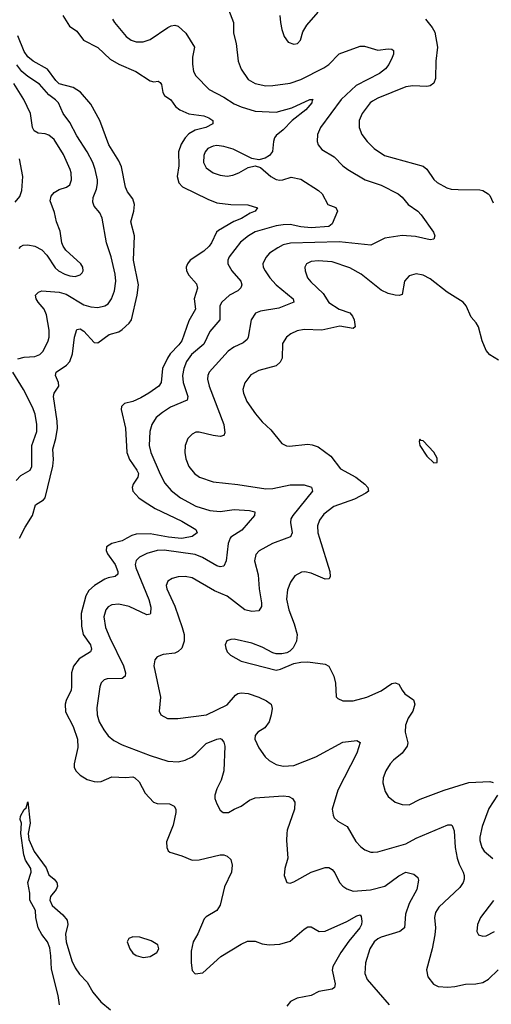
# Model space of a CAD drawing. Header units: inches. Extents: x 1173000 to 1307049, y 522583 to 678455.
# Tile 78 of 256: x 1193565 to 1196259, y 567333 to 572966. Entities that reach past the tile are written whole.
import ezdxf

# ---------------------------------------------------------------- set-up
doc = ezdxf.new("R2010")
doc.units = ezdxf.units.IN
doc.header["$MEASUREMENT"] = 0
doc.layers.add('B1596', color=7, linetype='Continuous')
doc.layers.add('B1597', color=7, linetype='Continuous')

msp = doc.modelspace()

# ---------------------------------------------------------------- linework, layer by layer
at = {"layer": 'B1596', "color": 5}
for points, elevation in [([(1194177.1, 570000), (1194150, 569984.9), (1194090.1, 569969.9), (1194060.3, 569950), (1194058.5, 569930), (1194065.5, 569910), (1194110.1, 569850), (1194126, 569810), (1194125.5, 569794.5), (1194110, 569781.4), (1194070, 569774.2), (1194050, 569764.8), (1193991.4, 569728.6), (1193959.1, 569700.9), (1193941.5, 569670), (1193916.2, 569570), (1193916.8, 569496.8), (1193927.7, 569450), (1193969.2, 569390), (1193974.6, 569365.4), (1193968.8, 569350), (1193903.9, 569310), (1193872, 569268), (1193859.8, 569230), (1193861.1, 569150), (1193857.6, 569130), (1193830, 569071.8), (1193825, 569050), (1193826.9, 569006.9), (1193870, 568923.1), (1193895.5, 568850), (1193897.2, 568802.8), (1193874.9, 568710), (1193875.8, 568690), (1193884.4, 568670), (1193910, 568644.4), (1193950, 568619.5), (1193990, 568608.7), (1194010, 568605.7), (1194030, 568608.8), (1194090, 568634.2), (1194170, 568631), (1194210, 568634.3), (1194223, 568630), (1194246.4, 568606.4), (1194281.1, 568541.1), (1194328, 568490), (1194350, 568483.2), (1194421.2, 568481.2), (1194447.9, 568467.9), (1194456.1, 568450), (1194455.9, 568430), (1194442.2, 568357.8), (1194403.9, 568263.9), (1194405.5, 568230), (1194412.3, 568212.3), (1194422.9, 568202.9), (1194490, 568183.6), (1194550, 568157.3), (1194590, 568160.7), (1194710, 568188.2), (1194730, 568187.7), (1194750, 568180.7), (1194770, 568161), (1194778.4, 568130), (1194773.7, 568090), (1194734.9, 568005.1), (1194710, 567901.2), (1194690, 567869.6), (1194630, 567834.5), (1194618.3, 567821.7), (1194583.1, 567736.9), (1194556.3, 567690), (1194543.4, 567636.6), (1194543.7, 567570), (1194550, 567526), (1194567, 567507), (1194610, 567514), (1194712.9, 567607.1), (1194830, 567677.8), (1194866, 567694), (1194910, 567693.8), (1194950, 567680.2), (1194990, 567673), (1195050, 567676.9), (1195110, 567695.3), (1195190, 567764.2), (1195210, 567775.8), (1195230, 567776.4), (1195276, 567750), (1195310, 567751), (1195433.5, 567806.5), (1195490, 567840.3), (1195510, 567845.5), (1195516, 567836), (1195519.7, 567810), (1195516.8, 567790), (1195507.6, 567770), (1195445.1, 567694.9), (1195399.2, 567630), (1195353.4, 567550), (1195349.3, 567529.3), (1195366, 567450), (1195363.8, 567430), (1195350, 567420.5), (1195273.4, 567406.6), (1195230, 567384.5), (1195150, 567368.8), (1195110.9, 567349.1), (1195090, 567322.4)], 820), ([(1194767.7, 570000), (1194756.4, 569970), (1194744.9, 569870), (1194730, 569839.7), (1194710, 569836.1), (1194690, 569842.6), (1194608.5, 569890), (1194566.4, 569906.4), (1194390, 569931.9), (1194349.6, 569930.4), (1194290, 569911.9), (1194248.2, 569891.8), (1194230, 569872.2), (1194225.1, 569850), (1194228.2, 569830), (1194302.7, 569650), (1194313.7, 569606.3), (1194312.3, 569570), (1194310, 569566), (1194290, 569562.4), (1194190, 569609.1), (1194130, 569623.2), (1194090, 569619.3), (1194070, 569608.3), (1194055.8, 569590), (1194045.6, 569550), (1194055.4, 569490), (1194078.6, 569430), (1194157, 569270), (1194169.3, 569230), (1194166.3, 569210), (1194150, 569197.8), (1194064.6, 569195.4), (1194047.4, 569190), (1194030, 569172.6), (1194023, 569150), (1194005.6, 569030), (1194006.5, 568990), (1194018.8, 568950), (1194044.2, 568904.2), (1194070, 568868.8), (1194102, 568842), (1194150, 568817.6), (1194310, 568756.5), (1194410, 568724.7), (1194470, 568721.1), (1194510, 568729.3), (1194549.7, 568750), (1194570, 568766.2), (1194630, 568826), (1194690, 568851.2), (1194710, 568854), (1194718, 568850), (1194730, 568834), (1194735.8, 568810), (1194731.2, 568670), (1194716.4, 568616.4), (1194690, 568567), (1194678.6, 568530), (1194679.6, 568510), (1194690, 568480.7), (1194710, 568444), (1194726.8, 568430), (1194757.2, 568430), (1194789.2, 568450), (1194830, 568467.8), (1194878, 568502), (1194910, 568515.6), (1195070, 568525.5), (1195101.7, 568521.7), (1195124, 568510), (1195136.4, 568490), (1195135.3, 568450), (1195092, 568330), (1195090.3, 568309.7), (1195088.5, 568270), (1195095.6, 568170), (1195079.3, 568110), (1195074.8, 568070), (1195091.1, 568031.1), (1195110, 568026.8), (1195130, 568034), (1195230.7, 568089.3), (1195310, 568116.1), (1195330, 568115.3), (1195350, 568104.2), (1195364.7, 568084.7), (1195391, 568031), (1195410, 568008.9), (1195433.7, 567993.7), (1195470, 567981.2), (1195568.4, 567988.4), (1195649.8, 568010.1), (1195730, 568069.3), (1195770, 568090.2), (1195817.3, 568077.3), (1195839, 568059), (1195842.8, 568042.8), (1195833.6, 567990), (1195789.5, 567910.5), (1195769.2, 567850), (1195762.4, 567770), (1195737.3, 567750), (1195630, 567716.8), (1195610, 567708.6), (1195590, 567691.8), (1195564.5, 567650), (1195539.7, 567570), (1195537.3, 567510), (1195550, 567474.9), (1195674.9, 567330)], 840), ([(1195090.3, 570000), (1195008.4, 569970), (1194932.5, 569927.5), (1194912.7, 569907.3), (1194906.4, 569870), (1194926.6, 569790), (1194933.1, 569710), (1194946.4, 569630), (1194946.5, 569610), (1194930, 569585.1), (1194890, 569580.4), (1194850, 569590.9), (1194750, 569668.7), (1194678.1, 569698.1), (1194550, 569773.6), (1194510, 569780.4), (1194470, 569778.5), (1194434.8, 569770), (1194410, 569754), (1194401.7, 569730), (1194404.4, 569710), (1194450.9, 569610.9), (1194493.5, 569490), (1194503.8, 569450), (1194504.5, 569410), (1194490.3, 569370), (1194470, 569351.5), (1194450, 569342), (1194384.6, 569335.4), (1194350, 569320.9), (1194336.7, 569303.3), (1194331.7, 569270), (1194368.3, 569090), (1194361.1, 569010), (1194370.5, 568990), (1194409.2, 568969.2), (1194467.7, 568967.7), (1194631.3, 568988.7), (1194750, 569047.1), (1194797.5, 569102.5), (1194810, 569111.3), (1194830, 569116.3), (1194870, 569111.6), (1194930.4, 569090), (1194974.9, 569070), (1194994.8, 569054.8), (1195000.4, 569050), (1195006.2, 569026.2), (1195001.1, 568990), (1194988.9, 568950), (1194965.2, 568914.8), (1194926, 568890), (1194910, 568872), (1194908, 568850), (1194930, 568801.6), (1194967.2, 568750), (1194990, 568728.9), (1195030, 568705.8), (1195070, 568695.6), (1195130, 568699), (1195256.9, 568750), (1195410, 568832.6), (1195490, 568842.4), (1195510, 568830.8), (1195491.1, 568770), (1195382.4, 568557.6), (1195350.3, 568450), (1195354.7, 568414.7), (1195361.2, 568401.2), (1195381.8, 568381.8), (1195434.9, 568350), (1195485.7, 568265.7), (1195513.8, 568233.8), (1195536.5, 568216.5), (1195570, 568204.6), (1195584, 568204), (1195610, 568205.5), (1195650, 568216.5), (1195770, 568251.1), (1195830, 568284.7), (1196010, 568359.6), (1196030, 568361.1), (1196036.1, 568356.1), (1196046.8, 568326.8), (1196053.4, 568230), (1196064.1, 568170), (1196074.9, 568134.9), (1196099, 568090), (1196104.7, 568070), (1196104.2, 568050), (1196098.6, 568030), (1196078.4, 568001.6), (1195959.6, 567890), (1195940.4, 567859.6), (1195934.7, 567830), (1195940.2, 567770), (1195936.5, 567730), (1195921.5, 567650), (1195888.8, 567530), (1195895.8, 567490), (1195927.9, 567447.9), (1195956.2, 567436.2), (1196010, 567431.6), (1196050, 567434.9), (1196111.6, 567448.4), (1196170, 567450.2), (1196210, 567458), (1196242.4, 567477.6), (1196298.9, 567530)], 860), ([(1194499.7, 570000), (1194490, 569998.2), (1194470.1, 570000)], 820), ([(1195277.9, 570000), (1195336.3, 569810), (1195338.4, 569781.6), (1195332, 569768), (1195310, 569766), (1195230, 569799.4), (1195192.8, 569807.2), (1195173.7, 569806.3), (1195135.6, 569784.4), (1195111, 569749), (1195094.5, 569705.5), (1195089.4, 569650.6), (1195101.7, 569590), (1195132.4, 569510), (1195149.1, 569450), (1195146, 569410), (1195127.6, 569372.4), (1195107.2, 569352.8), (1195090, 569344.5), (1195062.4, 569337.6), (1195030, 569338.7), (1195010, 569343.6), (1194950, 569376.9), (1194890, 569400.4), (1194790, 569421.7), (1194770, 569420.5), (1194747.7, 569412.3), (1194738.4, 569390), (1194741.3, 569370), (1194750.4, 569350), (1194768.2, 569330), (1194830, 569296.1), (1195030, 569245.3), (1195054, 569250), (1195130, 569282.4), (1195170, 569290.4), (1195210, 569292), (1195310, 569278.9), (1195330, 569268), (1195358.9, 569210), (1195368.7, 569170), (1195373.2, 569093.2), (1195383.1, 569083.1), (1195410.4, 569070.4), (1195470, 569070.4), (1195548.7, 569091.3), (1195630, 569126.4), (1195690, 569168.8), (1195710, 569173.4), (1195730, 569165.5), (1195748.9, 569130), (1195765.3, 569110), (1195814.9, 569074.9), (1195822.4, 569050), (1195810.2, 569010), (1195784.9, 568970), (1195769.2, 568930), (1195767.2, 568890), (1195782, 568830), (1195778.9, 568810), (1195750.1, 568769.9), (1195699.5, 568730), (1195681.1, 568710), (1195656.9, 568670), (1195641.5, 568630), (1195639.6, 568599.6), (1195651.8, 568551.8), (1195670, 568522), (1195710.3, 568490.3), (1195750, 568476.4), (1195790, 568474), (1195853.5, 568506.5), (1195990, 568559.2), (1196130, 568603.2), (1196250, 568607.4), (1196270, 568603.1)], 880), ([(1193791.3, 567330), (1193783.8, 567383.8), (1193745.9, 567534.1), (1193743.2, 567610), (1193736.4, 567656.4), (1193723.4, 567690), (1193690, 567733.2), (1193669.9, 567770), (1193656.8, 567830), (1193655.6, 567870), (1193623.1, 567930), (1193622, 567970), (1193610.9, 568030), (1193629.7, 568090), (1193628.2, 568110), (1193597.8, 568157.8), (1193587.9, 568187.9), (1193571.3, 568310), (1193574.2, 568370), (1193566.4, 568390), (1193568.5, 568410), (1193590, 568447.2), (1193602, 568458), (1193611, 568491), (1193624.7, 568370), (1193612.6, 568310), (1193617, 568277), (1193646.7, 568206.7), (1193714.7, 568114.7), (1193730, 568074.8), (1193760.7, 568050), (1193777.1, 568030), (1193780.5, 568010), (1193773.4, 567990), (1193741, 567950), (1193736, 567930), (1193750, 567898), (1193810, 567846), (1193835.6, 567815.6), (1193838.7, 567790), (1193825.9, 567734.1), (1193830.7, 567690), (1193861.8, 567581.8), (1193881.7, 567541.7), (1193906.4, 567506.4), (1193950, 567459.5), (1193983.2, 567403.3), (1194028.4, 567348.3), (1194082.6, 567302.6)], 780), ([(1196294.6, 568530), (1196245.6, 568454.4), (1196206, 568350), (1196193, 568290), (1196193.2, 568270), (1196204.9, 568230), (1196218.5, 568210), (1196267.3, 568167.3)], 880), ([(1196272.4, 567927.6), (1196197.1, 567830), (1196180.4, 567790), (1196176.3, 567750), (1196186.8, 567730), (1196210, 567723), (1196230, 567724.9), (1196277.6, 567750)], 880)]:
    msp.add_lwpolyline(points, dxfattribs=dict(at, elevation=elevation))
at = {"layer": 'B1596', "color": 5, "elevation": 820}
msp.add_lwpolyline([(1194210, 567719.2), (1194188, 567710), (1194178.7, 567690), (1194194.3, 567650), (1194210, 567626.7), (1194230, 567612), (1194270, 567600.3), (1194310, 567606.3), (1194347.3, 567630), (1194359.5, 567650), (1194353.3, 567673.3), (1194315.9, 567695.9), (1194250, 567717.1)], close=True, dxfattribs=at)
at = {"layer": 'B1597', "color": 5}
for points, elevation in [([(1194748.8, 573050), (1194786, 572950), (1194786.7, 572890), (1194800.9, 572830), (1194811.8, 572730), (1194830, 572683), (1194870, 572623.6), (1194910, 572602.2), (1194970, 572587.7), (1195010, 572589.3), (1195110, 572604), (1195170, 572623.5), (1195301.3, 572690), (1195330, 572710.3), (1195390, 572770.3), (1195510, 572814.3), (1195534, 572814), (1195610, 572792.2), (1195670, 572799.6), (1195690, 572797), (1195699.3, 572790), (1195700.3, 572770), (1195692.4, 572750), (1195674, 572710), (1195655.3, 572684.7), (1195620.7, 572659.3), (1195486.2, 572590), (1195400.9, 572510), (1195283.6, 572350), (1195266.4, 572310), (1195264.7, 572270), (1195270.3, 572250), (1195290, 572224.2), (1195361.7, 572181.7), (1195410.9, 572130.9), (1195438.7, 572110), (1195538.4, 572050), (1195630, 572020.2), (1195726, 571970), (1195750, 571951.8), (1195784.4, 571910), (1195839.5, 571870), (1195858.9, 571850), (1195928.2, 571750), (1195935.5, 571730), (1195930.8, 571710), (1195910, 571706.9), (1195825.9, 571725.9), (1195750, 571732.2), (1195650, 571716.1), (1195570, 571676.4), (1195390, 571695), (1195111.3, 571688.7), (1195070, 571677.7), (1195038.9, 571661.1), (1194991.6, 571630), (1194970, 571606), (1194952.9, 571570), (1194955.6, 571550), (1194966.5, 571530), (1194993.8, 571490), (1195030.2, 571450), (1195127.2, 571370), (1195130.3, 571350), (1195044.7, 571315.3), (1194941, 571299.1), (1194911.7, 571288.3), (1194886.4, 571250), (1194869.3, 571150.7), (1194863.2, 571136.8), (1194841.8, 571118.2), (1194787.7, 571092.3), (1194755.6, 571070), (1194646.9, 570950), (1194639.2, 570930), (1194638.4, 570910), (1194646.2, 570870), (1194730.2, 570650), (1194737.2, 570602.8), (1194731.7, 570588.3), (1194710, 570582), (1194670, 570587.1), (1194590, 570606.6), (1194570, 570606), (1194550, 570595.1), (1194525.7, 570570), (1194510.3, 570530), (1194508, 570490), (1194513.5, 570453.5), (1194530.3, 570410), (1194563.7, 570370), (1194592.7, 570350), (1194670, 570322), (1194810, 570306.7), (1194970, 570281.5), (1195010, 570284.1), (1195110, 570305.2), (1195190, 570306.2), (1195232.3, 570292.3), (1195236.9, 570270), (1195124.2, 570130), (1195114, 570110), (1195112, 570090), (1195120.7, 570030), (1195112, 570007.9), (1195090.3, 570000)], 860), ([(1193810, 572990.4), (1193849.1, 572929.1), (1193890, 572901.6), (1193929, 572849), (1194010, 572807.2), (1194081.3, 572741.3), (1194131.1, 572711.1), (1194227.4, 572670), (1194310, 572615.9), (1194330, 572611.3), (1194354.9, 572614.9), (1194367.8, 572607.8), (1194374.8, 572594.8), (1194382.2, 572550), (1194392.3, 572532.3), (1194428.6, 572508.6), (1194454.2, 572470), (1194480.2, 572450), (1194530, 572427.1), (1194616, 572416), (1194645.1, 572405.1), (1194668, 572390), (1194667.7, 572370), (1194628.4, 572350), (1194566.3, 572333.7), (1194530, 572312.7), (1194509.2, 572290.8), (1194486.3, 572253.7), (1194472.7, 572210), (1194473.4, 572130), (1194463.8, 572070), (1194473, 572032.9), (1194495.3, 572010), (1194639.3, 571939.3), (1194690, 571918.9), (1194770, 571908.6), (1194867, 571907), (1194924, 571890), (1194910.5, 571870), (1194881.1, 571858.9), (1194831.9, 571828.1), (1194788.8, 571811.2), (1194700.4, 571759.6), (1194689.1, 571750), (1194661.1, 571690), (1194646.4, 571670), (1194617.4, 571642.6), (1194537.5, 571590), (1194522.3, 571570), (1194515.9, 571550), (1194517.7, 571530), (1194530, 571504.7), (1194575.4, 571455.4), (1194579.7, 571430), (1194562.1, 571370), (1194568.4, 571310), (1194530, 571243.5), (1194490.1, 571130), (1194474.4, 571105.6), (1194425.1, 571054.9), (1194408.1, 571030), (1194380.6, 570970), (1194372.4, 570890), (1194359, 570870), (1194303.2, 570830), (1194256.6, 570803.4), (1194210, 570782.6), (1194163.7, 570770), (1194146.2, 570753.8), (1194143.6, 570736.4), (1194168.5, 570630), (1194176.2, 570490), (1194191.5, 570450), (1194234.5, 570390), (1194242.6, 570370), (1194239.2, 570350), (1194212.8, 570310), (1194207.9, 570290), (1194210.3, 570270), (1194245.2, 570230), (1194274.9, 570210), (1194338, 570170), (1194490, 570097), (1194570.4, 570050), (1194578, 570030), (1194550, 570009.3), (1194499.7, 570000)], 820), ([(1195050.3, 572990), (1195054, 572950), (1195061.6, 572910), (1195075.5, 572870), (1195098, 572838), (1195130, 572825.7), (1195152, 572830), (1195169.5, 572850), (1195182.5, 572897.5), (1195204.8, 572935.2), (1195270, 573008.8)], 880), ([(1194095.5, 572970), (1194105.8, 572950), (1194172.4, 572870), (1194202, 572850), (1194230, 572839.5), (1194270, 572840.3), (1194310, 572852.9), (1194410, 572921.3), (1194430, 572930.3), (1194450, 572934.9), (1194470, 572928.9), (1194512.9, 572890), (1194562.3, 572810), (1194551.2, 572751.2), (1194551.2, 572711.2), (1194557.7, 572670), (1194570, 572646), (1194646.6, 572566.6), (1194730, 572522.8), (1194790, 572484.4), (1194830, 572467.8), (1194910, 572443.6), (1195030, 572437.8), (1195118.5, 572461.5), (1195222, 572510), (1195240.7, 572510), (1195234.9, 572505.1), (1195233.2, 572490), (1195198.9, 572450), (1195120.7, 572390), (1195070, 572335.6), (1195030, 572303), (1195020.3, 572290), (1195013.8, 572270), (1195008.3, 572211.7), (1194991, 572190), (1194966.2, 572173.8), (1194930, 572165.2), (1194890, 572173), (1194784.7, 572224.7), (1194730, 572240.8), (1194690, 572246.6), (1194670, 572243.7), (1194638.7, 572230), (1194623.6, 572210), (1194616, 572190), (1194614.6, 572150), (1194630, 572119.5), (1194670, 572090.2), (1194710, 572076.2), (1194750, 572071.2), (1194782.8, 572077.2), (1194816.2, 572090), (1194870, 572120.3), (1194910, 572131), (1194940.9, 572120.9), (1194999.1, 572070), (1195030, 572052.2), (1195050, 572047.8), (1195068, 572050), (1195115.1, 572064.9), (1195170, 572053.4), (1195272.4, 571990), (1195292.2, 571970), (1195324.9, 571910), (1195371, 571891), (1195379.6, 571870), (1195350, 571798), (1195330, 571782.8), (1195230, 571775.9), (1195170, 571782.1), (1195110, 571794.5), (1195070, 571792.9), (1195030, 571786.8), (1194910, 571751.9), (1194872.4, 571730), (1194826.3, 571693.7), (1194761, 571610), (1194754.2, 571590), (1194754.3, 571570), (1194776.3, 571530), (1194827.8, 571470), (1194834.2, 571450), (1194828.1, 571431.9), (1194810, 571415.7), (1194763.2, 571390), (1194719.7, 571350), (1194708.4, 571330), (1194707.2, 571250), (1194650, 571182), (1194615.8, 571110), (1194545.7, 571050), (1194516.8, 571010), (1194502.1, 570970), (1194494.8, 570930), (1194498.5, 570890), (1194525.4, 570810), (1194522, 570790), (1194426.3, 570750), (1194380, 570720), (1194344, 570690), (1194318.6, 570650), (1194307.9, 570610), (1194303.9, 570530), (1194314.5, 570490), (1194366.3, 570366.3), (1194394.5, 570314.5), (1194430, 570272.2), (1194483.6, 570230), (1194570, 570183), (1194650, 570158.5), (1194710, 570153.4), (1194790, 570163.4), (1194877.7, 570157.7), (1194907.7, 570150), (1194906, 570130), (1194834.3, 570045.7), (1194770, 570006.2), (1194767.7, 570000)], 840), ([(1195882.3, 572970), (1195921.4, 572921.4), (1195935.6, 572895.6), (1195952, 572810), (1195942, 572730), (1195941.1, 572630), (1195930, 572603.7), (1195910, 572587.6), (1195890, 572583.5), (1195810, 572588.9), (1195770, 572582), (1195610, 572518), (1195579.3, 572500.7), (1195566.4, 572490), (1195522, 572430), (1195503.2, 572390), (1195503.6, 572350), (1195518.5, 572310), (1195548.9, 572270), (1195590, 572230.3), (1195648.9, 572188.9), (1195870, 572129.1), (1195891.5, 572111.5), (1195930, 572052), (1195950, 572034.9), (1196004.2, 572004.2), (1196030, 571996.9), (1196070, 571994), (1196193.3, 571993.3), (1196210.8, 571990), (1196240.5, 571970), (1196250, 571960.5), (1196270, 571919.1)], 880), ([(1193562.6, 570000), (1193596.2, 570063.8), (1193637.9, 570130), (1193654.2, 570190), (1193700.5, 570219.5), (1193710, 570230.4), (1193753, 570412.9), (1193757.3, 570450), (1193753.9, 570510), (1193770.5, 570570), (1193779.6, 570630), (1193777.7, 570670), (1193756.8, 570810), (1193761.5, 570830), (1193788.2, 570870), (1193786.6, 570890), (1193768.4, 570930), (1193772.4, 570950), (1193830.9, 570990), (1193850, 571010.3), (1193865.3, 571054.7), (1193876.8, 571150), (1193890, 571194), (1193910, 571198.5), (1193930, 571184.5), (1193990, 571119.6), (1194010, 571116.9), (1194075.2, 571164.8), (1194130, 571181.5), (1194150, 571193.4), (1194189.8, 571230), (1194202.9, 571250), (1194235.7, 571390), (1194242.8, 571450), (1194214.9, 571590), (1194219.8, 571730), (1194200.2, 571810), (1194216.5, 571870), (1194219.9, 571910), (1194210, 571940.9), (1194181.1, 571981.1), (1194168.9, 572008.9), (1194145.3, 572125.3), (1194130, 572158.3), (1194072.8, 572250), (1194022.8, 572390), (1193970, 572482.4), (1193911.4, 572551.4), (1193870, 572578.2), (1193790, 572599.7), (1193770, 572617.9), (1193724.1, 572684.1), (1193641.4, 572730), (1193610, 572754.2), (1193590, 572783.8), (1193554, 572874)], 820), ([(1193554, 571026), (1193590, 571036.3), (1193650, 571040.1), (1193680.4, 571050), (1193698.9, 571070), (1193727.8, 571130), (1193732.5, 571150), (1193732.3, 571190), (1193718.4, 571278.4), (1193705, 571310), (1193669.8, 571350), (1193658, 571370), (1193654, 571390), (1193671.6, 571408.4), (1193690, 571414.7), (1193790, 571407.9), (1193830, 571395.9), (1193930, 571335.8), (1193970, 571323), (1194010, 571320.7), (1194050, 571329.2), (1194070, 571341.7), (1194089.9, 571370.1), (1194105.4, 571414.6), (1194113.9, 571470), (1194109.9, 571510), (1194086.1, 571610), (1194059.9, 571690), (1194036, 571830), (1194021.5, 571861.5), (1193990, 571899.7), (1193982.6, 571922.6), (1193984.8, 571950), (1194003.1, 571996.9), (1194009, 572030), (1194009.1, 572050), (1193995.9, 572110), (1193981.6, 572150), (1193949.8, 572210), (1193890, 572302.6), (1193850, 572378.3), (1193811.9, 572430), (1193786, 572490), (1193768.5, 572508.5), (1193730, 572536.2), (1193678.2, 572598.2), (1193610, 572641), (1193576.7, 572670), (1193548.2, 572708.2)], 840), ([(1193562, 571658), (1193570.8, 571669.2), (1193584.5, 571675.5), (1193610, 571678.9), (1193650.8, 571670.8), (1193690, 571649.3), (1193719.3, 571619.3), (1193767.1, 571547.1), (1193786.7, 571530), (1193821.6, 571510), (1193850, 571500.7), (1193882, 571498), (1193910, 571507), (1193921.4, 571518.6), (1193927.8, 571530), (1193925.7, 571550), (1193913.5, 571570), (1193827.8, 571647.8), (1193812, 571670), (1193804.8, 571690), (1193795.9, 571755.9), (1193774.6, 571810), (1193762.7, 571862.7), (1193737.8, 571930), (1193743.4, 571956.6), (1193761.4, 571978.6), (1193790, 571995.2), (1193832.5, 572007.5), (1193850, 572021.1), (1193859.8, 572050), (1193858.1, 572090), (1193853.1, 572110), (1193814.6, 572194.6), (1193760.8, 572280.8), (1193730, 572305.5), (1193710, 572312.5), (1193670, 572317.3), (1193647, 572330), (1193638, 572350), (1193626.4, 572430), (1193587.5, 572510), (1193530, 572601)], 860), ([(1193537.9, 571922.1), (1193565.1, 571954.9), (1193577.4, 571990), (1193581.8, 572070), (1193563.7, 572170)], 880), ([(1196299.3, 571019.3), (1196250, 571049.5), (1196230, 571074.5), (1196206.6, 571130), (1196185.1, 571210), (1196172.7, 571232.7), (1196144.6, 571264.6), (1196116.3, 571330), (1196097.6, 571350), (1196007.1, 571407.1), (1195910, 571483.5), (1195870, 571504.7), (1195830, 571512.6), (1195790, 571501.3), (1195763.2, 571470), (1195750, 571394), (1195731.8, 571388.2), (1195710.3, 571389.7), (1195670, 571400.3), (1195630, 571418.2), (1195515.1, 571510), (1195450, 571547.3), (1195350, 571580.2), (1195270, 571586.2), (1195230, 571582.2), (1195202.4, 571570), (1195193.7, 571550), (1195194.6, 571530), (1195209.1, 571490), (1195227, 571467), (1195299.1, 571399.1), (1195330, 571349.3), (1195390, 571310.2), (1195450, 571288.8), (1195466.3, 571270), (1195475.8, 571250), (1195481.3, 571210), (1195470, 571200.5), (1195393, 571213), (1195290, 571190.6), (1195190, 571193.6), (1195150, 571185.6), (1195114.4, 571170), (1195088.7, 571150), (1195066.6, 571113.4), (1195063.2, 571030), (1195052.5, 571007.5), (1195030, 570986), (1194930, 570959.8), (1194884.6, 570935.4), (1194850.2, 570889.8), (1194840.3, 570850), (1194842.3, 570830), (1194862, 570782), (1194910.9, 570710.9), (1194950, 570664.9), (1194999.1, 570619.1), (1195062, 570542), (1195088.9, 570528.9), (1195106, 570526), (1195210, 570537.8), (1195235.1, 570535), (1195270, 570522), (1195342.4, 570470), (1195396.6, 570396.6), (1195484.6, 570350), (1195537, 570310), (1195554, 570290), (1195557.1, 570270), (1195543, 570257), (1195476.5, 570223.5), (1195359.5, 570180.5), (1195302.8, 570137.2), (1195276.5, 570103.5), (1195266.2, 570070), (1195268.7, 570030), (1195277.9, 570000)], 880), ([(1193543.9, 570330), (1193570, 570358.9), (1193623.5, 570390), (1193633.4, 570410), (1193634, 570530), (1193661.6, 570610), (1193661.6, 570650), (1193652.8, 570710), (1193637.4, 570750), (1193585.7, 570850), (1193524.5, 570950)], 840), ([(1194470.1, 570000), (1194415, 570005), (1194310, 570024.7), (1194230, 570022.3), (1194204.7, 570015.3), (1194177.1, 570000)], 820)]:
    msp.add_lwpolyline(points, dxfattribs=dict(at, elevation=elevation))
at = {"layer": 'B1597', "color": 5, "elevation": 920}
msp.add_lwpolyline([(1195850, 570566), (1195846.4, 570553.6), (1195851.3, 570530), (1195891, 570470), (1195930, 570431.3), (1195950, 570434), (1195950, 570458), (1195930, 570492.7), (1195870, 570557.2), (1195858, 570558)], close=True, dxfattribs=at)

doc.saveas('drawing.dxf')
